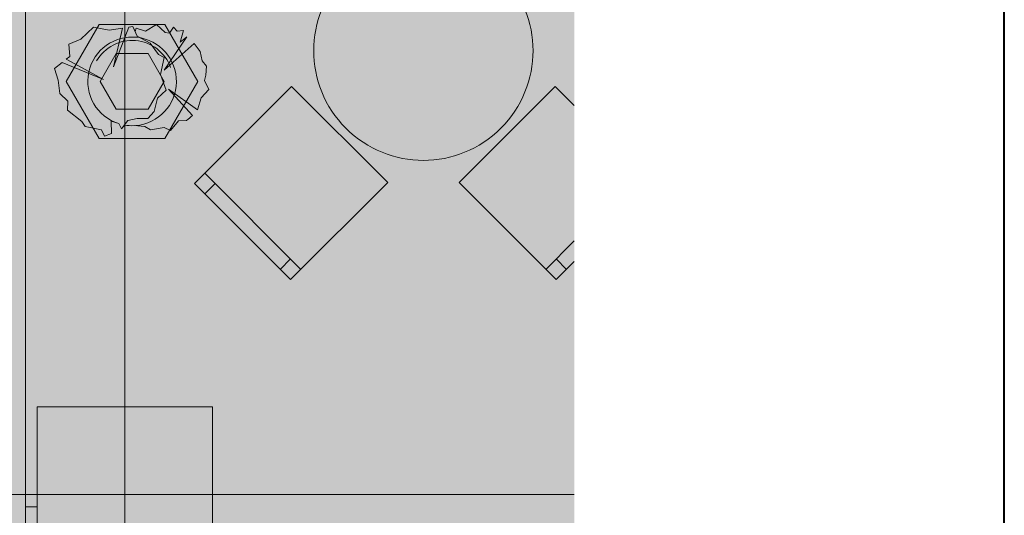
# Model space of a CAD drawing. Header units: millimetres. Extents: x 0 to 1210, y -24 to 589.
# Tile 33 of 49: x 398 to 415, y 297 to 306. Entities that reach past the tile are written whole.
import ezdxf
from ezdxf.xclip import XClip

# ---------------------------------------------------------------- set-up
doc = ezdxf.new("R2010")
doc.units = ezdxf.units.MM
doc.header["$MEASUREMENT"] = 0
doc.header["$XCLIPFRAME"] = 0
doc.linetypes.add('Штриховая', pattern=[5.644444, 2.822222, -2.822222])
for name, color, linetype in [('Интерьер - Мебель', 7, 'Continuous'), ('Конструктив - Колонны', 7, 'Continuous'), ('Конструктив - Стены наружние фасад', 7, 'Continuous'), ('Элемент Модели - Зона', 7, 'Continuous'), ('Элемент Модели - Оси', 7, 'Continuous')]:
    doc.layers.add(name, color=color, linetype=linetype)

# ---------------------------------------------------------------- blocks, each defined once
blk = doc.blocks.new('Чертеж_2_2', base_point=(217.704, 72.604))
at = {"layer": 'Интерьер - Мебель', "linetype": 'Continuous', "lineweight": 0, "true_color": 0xffffff}
for points in [[(403.737, 306.519, 1), (406.389, 303.867, 1)], [(398.754, 304.889), (398.816, 304.691), (398.845, 304.461), (398.978, 304.328), (398.976, 304.175), (399.22, 303.983), (399.278, 303.897), (399.556, 303.837), (399.608, 303.733), (399.729, 303.778), (399.72, 303.988), (399.851, 303.945), (399.901, 303.854), (399.949, 303.921, 0.055393), (400.116, 303.911), (400.298, 303.897), (400.396, 303.841), (400.626, 303.88), (400.738, 303.828), (400.876, 303.992), (401.011, 304.001, 0.037017), (401.111, 304.085), (400.704, 304.535), (401.196, 304.179), (401.264, 304.389), (401.394, 304.527), (401.316, 304.682), (401.342, 304.777), (401.353, 304.926), (401.281, 305.019), (401.247, 305.18), (401.142, 305.318), (400.626, 304.858), (401.015, 305.43), (400.902, 305.338), (400.962, 305.536), (400.85, 305.524), (400.79, 305.597), (400.721, 305.493), (400.643, 305.502), (400.496, 305.64), (400.307, 305.528), (400.151, 305.579), (400.13, 305.523), (400.091, 305.605), (400.027, 305.596), (399.763, 304.915), (399.916, 305.579), (399.686, 305.545), (399.418, 305.597), (399.202, 305.389), (398.995, 305.303), (399.013, 305.096), (398.951, 305.047), (399.591, 304.699), (398.883, 304.993)], [(404.453, 302.939), (402.809, 304.583), (401.147, 302.922), (402.791, 301.278)], [(407.317, 304.583), (405.673, 302.939), (407.334, 301.278), (407.644, 301.587), (407.644, 304.256)]]:
    blk.add_hatch(color=7, dxfattribs=at).paths.add_polyline_path(points)
at = {"layer": 'Конструктив - Колонны', "linetype": 'Continuous', "lineweight": 0, "true_color": 0x000000}
blk.add_hatch(color=18, dxfattribs=at).paths.add_polyline_path([(398.454, 299.104), (398.454, 296.104), (401.454, 296.104), (401.454, 299.104)])
at = {"layer": 'Конструктив - Стены наружние фасад', "linetype": 'Continuous', "lineweight": 0, "true_color": 0x000000}
blk.add_hatch(color=18, dxfattribs=at).paths.add_polyline_path([(397.654, 341.104), (397.654, 283.917), (398.254, 283.917), (398.254, 341.104)])
at = {"layer": 'Элемент Модели - Зона', "linetype": 'Continuous', "lineweight": 0, "true_color": 0xd0cde4}
blk.add_hatch(color=254, dxfattribs=at).paths.add_polyline_path([(398.254, 340.854), (398.254, 298.391), (398.254, 297.391), (398.454, 297.391), (398.454, 299.104), (401.454, 299.104), (401.454, 297.604), (407.644, 297.604), (407.644, 341.104), (398.254, 341.104)])
at = {"layer": 'Элемент Модели - Зона', "linetype": 'Continuous', "lineweight": 0, "true_color": 0xf4f2aa}
blk.add_hatch(color=51, dxfattribs=at).paths.add_polyline_path([(398.254, 254.204), (407.644, 254.204), (407.644, 297.604), (401.454, 297.604), (401.454, 296.104), (398.454, 296.104), (398.454, 297.391), (398.254, 297.391)])
at = {"layer": 'Интерьер - Мебель', "color": 7, "linetype": 'Continuous', "lineweight": 15, "ltscale": 0.5}
for p, q in [((399.517, 305.642), (398.955, 304.668)), ((400.642, 305.642), (399.517, 305.642)), ((400.169, 305.441), (400.091, 305.605)), ((401.205, 304.668), (400.642, 305.642)), ((400.387, 305.323), (400.169, 305.441)), ((400.53, 305.127), (400.387, 305.323)), ((399.532, 304.668), (399.806, 305.142)), ((399.806, 305.142), (400.354, 305.142)), ((400.354, 305.142), (400.628, 304.668)), ((400.626, 305.079), (400.53, 305.127)), ((400.565, 304.786), (400.626, 305.079)), ((400.66, 304.518), (400.565, 304.786)), ((398.955, 304.668), (399.517, 303.693)), ((399.806, 304.193), (399.532, 304.668)), ((400.628, 304.668), (400.354, 304.193)), ((400.514, 304.38), (400.66, 304.518)), ((400.642, 303.693), (401.205, 304.668)), ((400.455, 304.153), (400.514, 304.38)), ((400.354, 304.193), (399.806, 304.193)), ((400.005, 304.001), (400.169, 304.035)), ((400.169, 304.035), (400.35, 304.035)), ((400.455, 304.153), (400.35, 304.035)), ((399.901, 303.854), (400.005, 304.001)), ((399.517, 303.693), (400.642, 303.693)), ((402.968, 301.454), (401.324, 303.098)), ((401.501, 302.922), (401.324, 302.745)), ((407.644, 301.941), (407.158, 301.454)), ((402.791, 301.631), (402.615, 301.454)), ((407.334, 301.631), (407.511, 301.454))]:
    blk.add_line(p, q, dxfattribs=at)
at = {"layer": 'Интерьер - Мебель', "color": 7, "linetype": 'Continuous', "lineweight": 15, "ltscale": 0.5, "flags": 128}
for points in [[(403.737, 306.519, 1), (406.389, 303.867, 1)], [(399.949, 303.921), (399.901, 303.854), (399.851, 303.945), (399.72, 303.988), (399.729, 303.778), (399.608, 303.733), (399.556, 303.837), (399.278, 303.897), (399.22, 303.983), (398.976, 304.175), (398.978, 304.328), (398.845, 304.461), (398.816, 304.691), (398.754, 304.889), (398.883, 304.993), (399.591, 304.699), (398.951, 305.047), (399.013, 305.096), (398.995, 305.303), (399.202, 305.389), (399.418, 305.597), (399.686, 305.545), (399.916, 305.579), (399.763, 304.915), (400.027, 305.596), (400.091, 305.605), (400.13, 305.523), (400.151, 305.579), (400.307, 305.528), (400.496, 305.64), (400.643, 305.502), (400.721, 305.493), (400.79, 305.597), (400.85, 305.524), (400.962, 305.536), (400.902, 305.338), (401.015, 305.43), (400.626, 304.858), (401.142, 305.318), (401.247, 305.18), (401.281, 305.019), (401.353, 304.926), (401.342, 304.777), (401.316, 304.682), (401.394, 304.527), (401.264, 304.389), (401.196, 304.179), (400.704, 304.535), (401.111, 304.085, -0.037017), (401.011, 304.001), (400.876, 303.992), (400.738, 303.828), (400.626, 303.88), (400.396, 303.841), (400.298, 303.897), (400.116, 303.911, -0.055393), (399.949, 303.921)]]:
    blk.add_lwpolyline(points, format="xyb", close=True, dxfattribs=at)
blk.add_lwpolyline([(404.453, 302.939), (402.809, 304.583), (401.147, 302.922), (402.791, 301.278)], close=True, dxfattribs=at)
blk.add_lwpolyline([(407.644, 304.256), (407.317, 304.583), (405.673, 302.939), (407.334, 301.278), (407.644, 301.587)], dxfattribs=at)
at = {"layer": 'Интерьер - Мебель', "color": 7, "linetype": 'Continuous', "lineweight": 15, "ltscale": 0.5}
for centre, radius, start, end in [((400.08, 304.668), 0.758, 274.7103, 252.4577), ((400.08, 304.668), 0.7, 20, 150.0001), ((400.496, 304.717), 0.882, 305.7355, 314.2152), ((400.08, 304.668), 0.758, 260.0315, 272.7136)]:
    blk.add_arc(centre, radius, start, end, dxfattribs=at)
at = {"layer": 'Конструктив - Колонны', "color": 7, "linetype": 'Continuous', "lineweight": 15, "ltscale": 0.5}
for p, q in [((399.954, 298.004), (399.954, 299.504)), ((399.554, 297.604), (398.054, 297.604)), ((400.354, 297.604), (401.854, 297.604))]:
    blk.add_line(p, q, dxfattribs=at)
at = {"layer": 'Конструктив - Колонны', "color": 7, "linetype": 'Continuous', "lineweight": 15, "ltscale": 0.5, "flags": 128}
blk.add_lwpolyline([(398.454, 299.104), (398.454, 296.104)], dxfattribs=at)
at = {"layer": 'Конструктив - Колонны', "color": 7, "linetype": 'Continuous', "lineweight": 15, "ltscale": 0.5}
blk.add_point((399.954, 297.604), dxfattribs=at)
at = {"layer": 'Конструктив - Стены наружние фасад', "color": 7, "linetype": 'Continuous', "lineweight": 15, "ltscale": 0.5, "flags": 128}
for points in [[(398.254, 299.129), (398.254, 341.044)], [(398.254, 296.104), (398.254, 299.104)]]:
    blk.add_lwpolyline(points, dxfattribs=at)
at = {"layer": 'Элемент Модели - Зона', "color": 7, "linetype": 'Штриховая', "lineweight": 15, "ltscale": 0.5, "flags": 128}
for points in [[(407.644, 341.104), (398.254, 341.104), (398.254, 340.854), (398.254, 298.391), (398.254, 297.391), (398.454, 297.391), (398.454, 299.104), (401.454, 299.104), (401.454, 297.604), (407.644, 297.604)], [(407.644, 297.604), (401.454, 297.604), (401.454, 296.104), (398.454, 296.104), (398.454, 297.391), (398.254, 297.391), (398.254, 254.204), (407.644, 254.204)]]:
    blk.add_lwpolyline(points, dxfattribs=at)
at = {"layer": 'Элемент Модели - Зона', "color": 7, "linetype": 'Continuous', "lineweight": 15, "ltscale": 0.5, "flags": 128}
blk.add_lwpolyline([(398.454, 299.104), (401.454, 299.104), (401.454, 296.104), (398.454, 296.104)], close=True, dxfattribs=at)
at = {"layer": 'Элемент Модели - Оси', "color": 7, "linetype": 'Continuous', "lineweight": 15, "ltscale": 0.5}
for p, q in [((399.954, 533.604), (399.954, 137.362)), ((153.901, 297.604), (407.644, 297.604))]:
    blk.add_line(p, q, dxfattribs=at)

msp = doc.modelspace()

# ---------------------------------------------------------------- linework, layer by layer
at = {"color": 7, "linetype": 'Continuous', "lineweight": 40}
msp.add_line((415, 5), (415, 589), dxfattribs=at)

# ---------------------------------------------------------------- block references
at = {"color": 161, "linetype": 'Continuous', "lineweight": 40, "true_color": 0x83aefe}
ref = msp.add_blockref('Чертеж_2_2', (217.704, 72.604), dxfattribs=at)
XClip(ref).set_block_clipping_path([(24.004460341, 137.3615431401), (407.6441154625, 585.1734188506)])

doc.saveas('drawing.dxf')
